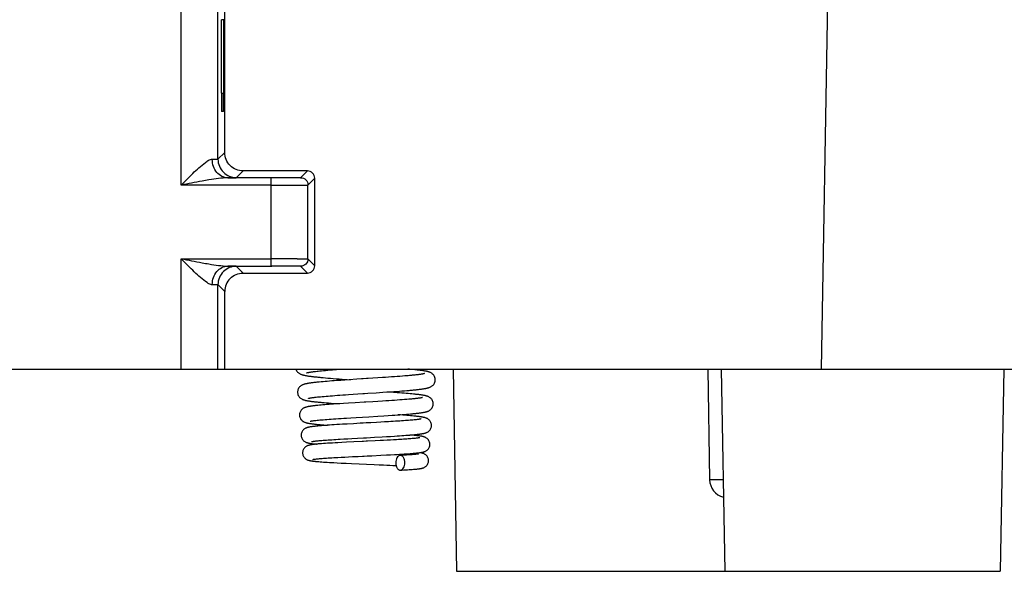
# Model space of a CAD drawing. Header units: millimetres. Extents: x 0 to 594, y 0 to 420.
# Tile 167 of 236: x 332 to 359, y 274 to 289. Entities that reach past the tile are written whole.
import ezdxf

# ---------------------------------------------------------------- set-up
doc = ezdxf.new("R2010")
doc.units = ezdxf.units.MM
doc.header["$LTSCALE"] = 32.67
doc.layers.get('0').update_dxf_attribs({"linetype": 'CONTINUOUS'})

msp = doc.modelspace()

# ---------------------------------------------------------------- linework, layer by layer
at = {"color": 9, "linetype": 'CONTINUOUS'}
for p, q in [((336.51735, 284.23122), (336.51735, 289.23035)), ((353.9492, 279.23035), (354.12375, 289.23035)), ((337.66811, 288.73035), (337.61335, 288.73035)), ((337.61335, 286.73034), (337.66779, 286.73034)), ((337.51734, 284.93469), (337.70249, 285.11983)), ((338.20246, 284.61982), (338.01733, 284.43469)), ((338.96735, 284.37233), (338.96735, 284.43121)), ((339.76734, 284.43469), (339.95243, 284.61978)), ((340.15243, 284.41979), (339.96734, 284.23469)), ((338.96735, 284.23122), (336.51735, 284.23122)), ((338.96735, 282.22948), (338.96735, 284.37233)), ((336.51735, 282.22948), (338.96735, 282.22948)), ((336.51735, 279.23035), (336.51735, 282.22948)), ((338.20222, 281.84112), (338.01733, 282.026)), ((339.76734, 282.026), (339.95227, 281.84109)), ((340.15225, 282.0411), (339.96734, 282.22597)), ((337.51734, 281.52601), (337.7022, 281.34115)), ((351.26926, 276.21807), (351.19417, 276.21801))]:
    msp.add_line(p, q, dxfattribs=at)
at = {"color": 7, "linetype": 'CONTINUOUS'}
for p, q in [((337.51734, 284.93469), (337.51734, 289.23035)), ((337.70249, 285.11983), (337.7028, 289.23035)), ((337.61335, 286.73034), (337.61335, 288.73035)), ((337.66811, 288.7478), (337.66779, 286.7129)), ((337.66553, 286.23035), (337.61553, 286.23035)), ((338.95381, 284.43121), (337.78557, 284.43123)), ((339.95245, 284.61977), (338.20245, 284.61983)), ((340.15225, 282.0411), (340.15243, 284.41979)), ((339.96734, 282.22597), (339.96734, 284.23469)), ((337.78296, 282.02949), (338.98302, 282.02947)), ((338.96735, 282.14515), (338.96736, 282.22948)), ((338.96737, 282.02948), (338.96735, 282.14515)), ((338.2021, 281.84109), (339.95226, 281.84112)), ((337.51734, 279.23035), (337.51734, 281.52601)), ((337.70204, 279.23035), (337.7022, 281.34115)), ((308.58735, 279.23035), (359.23537, 279.23035)), ((340.13677, 279.16229), (340.17598, 279.16695)), ((340.17598, 279.16695), (340.21834, 279.17169)), ((340.21834, 279.17169), (340.2407, 279.1741)), ((340.2407, 279.1741), (340.2878, 279.17899)), ((340.2878, 279.17899), (340.33809, 279.18396)), ((340.33809, 279.18396), (340.39157, 279.18902)), ((340.39157, 279.18902), (340.44826, 279.19417)), ((340.44826, 279.19417), (340.50816, 279.19941)), ((340.50816, 279.19941), (340.57129, 279.20474)), ((340.57129, 279.20474), (340.63768, 279.21016)), ((342.47033, 279.03085), (342.39782, 279.02533)), ((342.53965, 279.03631), (342.47033, 279.03085)), ((342.60562, 279.04171), (342.53965, 279.03631)), ((342.6681, 279.04704), (342.60562, 279.04171)), ((342.72905, 279.22674), (342.68868, 279.23035)), ((343.91699, 279.23035), (344.01299, 273.73035)), ((350.84876, 279.23035), (350.90128, 276.22162)), ((351.21699, 279.23035), (351.31299, 273.73035)), ((358.909, 279.23035), (358.81299, 273.73035)), ((340.27673, 278.8765), (340.22969, 278.87186)), ((340.32647, 278.88118), (340.27673, 278.8765)), ((340.37893, 278.88589), (340.32647, 278.88118)), ((340.43412, 278.89065), (340.37893, 278.88589)), ((340.49203, 278.89544), (340.43412, 278.89065)), ((340.44308, 278.9919), (340.51122, 278.98617)), ((340.55265, 278.90029), (340.49203, 278.89544)), ((340.51122, 278.98617), (340.58284, 278.98037)), ((340.61598, 278.90519), (340.55265, 278.90029)), ((340.58284, 278.98037), (340.65789, 278.97449)), ((340.68196, 278.91015), (340.61598, 278.90519)), ((340.65789, 278.97449), (340.7363, 278.96853)), ((340.75057, 278.91516), (340.68196, 278.91015)), ((340.7363, 278.96853), (340.81792, 278.96251)), ((340.85828, 278.92279), (340.75057, 278.91516)), ((340.81792, 278.96251), (340.90254, 278.95641)), ((340.97154, 278.93057), (340.85828, 278.92279)), ((340.90254, 278.95641), (341.03422, 278.94717)), ((341.09005, 278.9385), (340.97154, 278.93057)), ((341.03422, 278.94717), (341.12594, 278.94087)), ((341.29783, 278.95206), (341.09005, 278.9385)), ((341.86654, 278.98862), (341.73499, 278.98009)), ((341.99606, 278.99716), (341.86654, 278.98862)), ((342.08065, 279.00284), (341.99606, 278.99716)), ((342.16345, 279.00851), (342.08065, 279.00284)), ((342.24412, 279.01415), (342.16345, 279.00851)), ((342.32233, 279.01976), (342.24412, 279.01415)), ((342.39782, 279.02533), (342.32233, 279.01976)), ((340.40648, 278.48761), (340.45909, 278.49217)), ((340.45909, 278.49217), (340.51476, 278.49681)), ((340.51476, 278.49681), (340.57348, 278.50152)), ((340.57348, 278.50152), (340.63528, 278.50633)), ((340.63528, 278.50633), (340.70015, 278.51122)), ((340.70015, 278.51122), (340.76808, 278.5162)), ((340.76808, 278.5162), (340.83905, 278.52128)), ((340.83905, 278.52128), (340.91303, 278.52645)), ((340.91303, 278.52645), (340.98996, 278.53172)), ((340.98996, 278.53172), (341.06979, 278.53709)), ((341.06979, 278.53709), (341.19468, 278.54533)), ((341.19468, 278.54533), (341.32488, 278.55379)), ((341.82439, 278.58585), (342.00427, 278.59764)), ((342.00427, 278.59764), (342.13492, 278.60643)), ((342.19017, 278.59965), (342.11142, 278.60484)), ((342.13492, 278.60643), (342.21921, 278.61225)), ((342.29732, 278.5924), (342.19017, 278.59965)), ((342.21921, 278.61225), (342.30083, 278.61801)), ((342.3989, 278.58529), (342.29732, 278.5924)), ((342.30083, 278.61801), (342.37941, 278.6237)), ((342.37941, 278.6237), (342.45481, 278.62933)), ((342.46342, 278.58061), (342.3989, 278.58529)), ((342.45481, 278.62933), (342.52688, 278.63488)), ((342.52534, 278.57599), (342.46342, 278.58061)), ((342.58463, 278.57141), (342.52534, 278.57599)), ((342.52688, 278.63488), (342.59559, 278.64037)), ((342.64127, 278.56688), (342.58463, 278.57141)), ((342.59559, 278.64037), (342.66086, 278.6458)), ((342.69526, 278.56239), (342.64127, 278.56688)), ((342.66086, 278.6458), (342.72267, 278.65116)), ((342.74658, 278.55794), (342.69526, 278.56239)), ((342.79525, 278.55352), (342.74658, 278.55794)), ((340.18827, 278.46602), (340.22601, 278.47018)), ((340.22601, 278.47018), (340.26668, 278.47442)), ((340.27944, 278.24519), (340.23513, 278.24097)), ((340.26668, 278.47442), (340.3103, 278.47874)), ((340.32648, 278.24944), (340.27944, 278.24519)), ((340.3103, 278.47874), (340.35689, 278.48314)), ((340.37622, 278.25372), (340.32648, 278.24944)), ((340.35689, 278.48314), (340.40648, 278.48761)), ((340.4286, 278.25802), (340.37622, 278.25372)), ((340.40471, 278.31779), (340.46563, 278.31276)), ((340.48354, 278.26235), (340.4286, 278.25802)), ((340.46563, 278.31276), (340.52964, 278.30769)), ((340.54096, 278.2667), (340.48354, 278.26235)), ((340.52964, 278.30769), (340.59662, 278.30258)), ((340.60075, 278.27108), (340.54096, 278.2667)), ((340.59662, 278.30258), (340.66647, 278.29743)), ((340.66278, 278.27547), (340.60075, 278.27108)), ((340.7269, 278.27989), (340.66278, 278.27547)), ((340.66647, 278.29743), (340.73906, 278.29224)), ((340.82669, 278.28654), (340.7269, 278.27989)), ((340.73906, 278.29224), (340.82388, 278.28635)), ((340.93028, 278.29322), (340.82669, 278.28654)), ((341.07324, 278.30215), (340.93028, 278.29322)), ((341.25107, 278.31294), (341.07324, 278.30215)), ((341.86828, 278.34969), (341.73091, 278.34144)), ((342.00084, 278.3578), (341.86828, 278.34969)), ((342.08614, 278.36313), (342.00084, 278.3578)), ((342.16871, 278.3684), (342.08614, 278.36313)), ((342.24839, 278.3736), (342.16871, 278.3684)), ((342.32498, 278.37874), (342.24839, 278.3736)), ((342.39836, 278.38381), (342.32498, 278.37874)), ((342.46839, 278.38882), (342.39836, 278.38381)), ((342.53497, 278.39375), (342.46839, 278.38882)), ((342.59802, 278.39862), (342.53497, 278.39375)), ((342.65746, 278.40341), (342.59802, 278.39862)), ((342.71326, 278.40813), (342.65746, 278.40341)), ((341.87377, 277.94999), (342.03412, 277.9598)), ((342.03412, 277.9598), (342.14991, 277.96708)), ((342.14991, 277.96708), (342.26119, 277.97429)), ((342.26119, 277.97429), (342.33261, 277.97905)), ((342.33261, 277.97905), (342.40168, 277.98379)), ((342.40168, 277.98379), (342.46831, 277.98849)), ((342.489, 277.98105), (342.42497, 277.98542)), ((342.46831, 277.98849), (342.53241, 277.99317)), ((342.54951, 277.97679), (342.489, 277.98105)), ((342.53241, 277.99317), (342.59386, 277.99781)), ((342.60701, 277.97258), (342.54951, 277.97679)), ((342.59386, 277.99781), (342.65255, 278.00243)), ((342.66154, 277.96842), (342.60701, 277.97258)), ((342.65255, 278.00243), (342.70841, 278.00701)), ((342.71315, 277.96431), (342.66154, 277.96842)), ((342.70841, 278.00701), (342.76136, 278.01156)), ((342.76185, 277.96024), (342.71315, 277.96431)), ((342.76136, 278.01156), (342.81136, 278.01608)), ((342.80772, 277.95621), (342.76185, 277.96024)), ((340.18319, 277.83405), (340.21665, 277.83775)), ((340.21665, 277.83775), (340.25327, 277.84155)), ((340.25327, 277.84155), (340.29305, 277.84545)), ((340.33475, 277.68922), (340.28883, 277.68533)), ((340.29305, 277.84545), (340.33605, 277.84944)), ((340.38366, 277.69314), (340.33475, 277.68922)), ((340.33605, 277.84944), (340.38226, 277.85351)), ((340.38226, 277.85351), (340.4317, 277.85767)), ((340.43576, 277.69712), (340.38366, 277.69314)), ((340.4317, 277.85767), (340.48437, 277.86191)), ((340.49119, 277.70116), (340.43576, 277.69712)), ((340.48437, 277.86191), (340.54027, 277.86623)), ((340.55017, 277.70529), (340.49119, 277.70116)), ((340.54027, 277.86623), (340.59937, 277.87063)), ((340.61296, 277.70951), (340.55017, 277.70529)), ((340.59937, 277.87063), (340.66163, 277.87511)), ((340.6797, 277.71383), (340.61296, 277.70951)), ((340.66163, 277.87511), (340.72701, 277.87967)), ((340.75066, 277.71828), (340.6797, 277.71383)), ((340.72701, 277.87967), (340.79542, 277.8843)), ((340.8261, 277.72287), (340.75066, 277.71828)), ((340.79542, 277.8843), (340.86678, 277.88901)), ((340.90594, 277.7276), (340.8261, 277.72287)), ((340.86678, 277.88901), (340.94099, 277.89379)), ((341.03283, 277.73489), (340.90594, 277.7276)), ((340.94099, 277.89379), (341.01792, 277.89865)), ((341.01792, 277.89865), (341.1381, 277.90607)), ((341.20947, 277.74473), (341.03283, 277.73489)), ((341.1381, 277.90607), (341.28234, 277.9148)), ((341.38606, 277.75434), (341.20947, 277.74473)), ((341.28234, 277.9148), (341.62372, 277.93506)), ((341.67877, 277.77012), (341.55621, 277.76351)), ((341.62372, 277.93506), (341.87377, 277.94999)), ((341.83514, 277.77865), (341.67877, 277.77012)), ((341.94706, 277.78485), (341.83514, 277.77865)), ((342.05444, 277.79093), (341.94706, 277.78485)), ((342.15731, 277.7969), (342.05444, 277.79093)), ((342.22329, 277.80083), (342.15731, 277.7969)), ((342.28707, 277.80472), (342.22329, 277.80083)), ((342.34853, 277.80856), (342.28707, 277.80472)), ((342.40758, 277.81235), (342.34853, 277.80856)), ((342.46415, 277.81609), (342.40758, 277.81235)), ((342.51815, 277.81978), (342.46415, 277.81609)), ((342.56956, 277.82342), (342.51815, 277.81978)), ((342.61832, 277.827), (342.56956, 277.82342)), ((342.66441, 277.83052), (342.61832, 277.827)), ((342.70784, 277.83398), (342.66441, 277.83052)), ((342.74863, 277.83739), (342.70784, 277.83398)), ((342.78683, 277.84074), (342.74863, 277.83739)), ((342.82246, 277.84403), (342.78683, 277.84074)), ((342.85556, 277.84726), (342.82246, 277.84403)), ((342.88614, 277.85043), (342.85556, 277.84726)), ((342.91423, 277.85354), (342.88614, 277.85043)), ((342.93984, 277.85657), (342.91423, 277.85354)), ((340.28883, 277.68533), (340.24589, 277.68147)), ((342.51988, 277.41955), (342.57876, 277.42366)), ((342.57876, 277.42366), (342.63465, 277.42772)), ((342.63465, 277.42772), (342.68756, 277.43173)), ((342.68756, 277.43173), (342.73754, 277.4357)), ((342.73754, 277.4357), (342.78461, 277.43964)), ((342.77449, 277.43373), (342.74355, 277.4362)), ((342.81742, 277.43013), (342.77449, 277.43373)), ((342.78461, 277.43964), (342.82882, 277.44354)), ((342.85704, 277.42659), (342.81742, 277.43013)), ((342.82882, 277.44354), (342.87024, 277.44742)), ((340.16056, 277.271), (340.18496, 277.27386)), ((340.18496, 277.27386), (340.21182, 277.2768)), ((340.21182, 277.2768), (340.24112, 277.27981)), ((340.24112, 277.27981), (340.27288, 277.28288)), ((340.27288, 277.28288), (340.30708, 277.286)), ((340.33819, 277.19938), (340.29113, 277.19569)), ((340.30708, 277.286), (340.34373, 277.28918)), ((340.38915, 277.20313), (340.33819, 277.19938)), ((340.34373, 277.28918), (340.38284, 277.29242)), ((340.38284, 277.29242), (340.4244, 277.2957)), ((340.44413, 277.20695), (340.38915, 277.20313)), ((340.4244, 277.2957), (340.46845, 277.29904)), ((340.50321, 277.21084), (340.44413, 277.20695)), ((340.46845, 277.29904), (340.515, 277.30244)), ((340.56639, 277.21481), (340.50321, 277.21084)), ((340.515, 277.30244), (340.56408, 277.30589)), ((340.56408, 277.30589), (340.61571, 277.30939)), ((340.63357, 277.21885), (340.56639, 277.21481)), ((340.61571, 277.30939), (340.66992, 277.31296)), ((340.70428, 277.22293), (340.63357, 277.21885)), ((340.66992, 277.31296), (340.72671, 277.31659)), ((340.77813, 277.22704), (340.70428, 277.22293)), ((340.72671, 277.31659), (340.78611, 277.32029)), ((340.89349, 277.23323), (340.77813, 277.22704)), ((340.78611, 277.32029), (340.84809, 277.32405)), ((340.84809, 277.32405), (340.94595, 277.32983)), ((341.01253, 277.23938), (340.89349, 277.23323)), ((340.94595, 277.32983), (341.04966, 277.33578)), ((341.21288, 277.24936), (341.01253, 277.23938)), ((341.04966, 277.33578), (341.15921, 277.34192)), ((341.15921, 277.34192), (341.31417, 277.35043)), ((341.77578, 277.37538), (341.98471, 277.38692)), ((341.93182, 277.28424), (341.79853, 277.27766)), ((342.02813, 277.2891), (341.93182, 277.28424)), ((341.98471, 277.38692), (342.10435, 277.39373)), ((342.12098, 277.29389), (342.02813, 277.2891)), ((342.10435, 277.39373), (342.21804, 277.40039)), ((342.21015, 277.29863), (342.12098, 277.29389)), ((342.29541, 277.3033), (342.21015, 277.29863)), ((342.21804, 277.40039), (342.3253, 277.40691)), ((342.37659, 277.30791), (342.29541, 277.3033)), ((342.3253, 277.40691), (342.39314, 277.41118)), ((342.42836, 277.31095), (342.37659, 277.30791)), ((342.39314, 277.41118), (342.45801, 277.4154)), ((342.4782, 277.31397), (342.42836, 277.31095)), ((342.45801, 277.4154), (342.51988, 277.41955)), ((342.52607, 277.31697), (342.4782, 277.31397)), ((342.57195, 277.31994), (342.52607, 277.31697)), ((342.61579, 277.32289), (342.57195, 277.31994)), ((342.65758, 277.32581), (342.61579, 277.32289)), ((342.69729, 277.32871), (342.65758, 277.32581)), ((342.73488, 277.33159), (342.69729, 277.32871)), ((342.77034, 277.33443), (342.73488, 277.33159)), ((342.8036, 277.33725), (342.77034, 277.33443)), ((342.83463, 277.34003), (342.8036, 277.33725)), ((342.86336, 277.34277), (342.83463, 277.34003)), ((342.88977, 277.34546), (342.86336, 277.34277)), ((342.9138, 277.34809), (342.88977, 277.34546)), ((341.70348, 276.87303), (341.94802, 276.88502)), ((341.94802, 276.88502), (342.10506, 276.89299)), ((342.10506, 276.89299), (342.21812, 276.89895)), ((342.21812, 276.89895), (342.32622, 276.90487)), ((342.32622, 276.90487), (342.39517, 276.9088)), ((342.39517, 276.9088), (342.4614, 276.9127)), ((342.4614, 276.9127), (342.52474, 276.91658)), ((342.56891, 276.88547), (342.52363, 276.88287)), ((342.52474, 276.91658), (342.58505, 276.92043)), ((342.61185, 276.88804), (342.56891, 276.88547)), ((342.58505, 276.92043), (342.64221, 276.92426)), ((342.65244, 276.89057), (342.61185, 276.88804)), ((342.64221, 276.92426), (342.69613, 276.92805)), ((342.69068, 276.89306), (342.65244, 276.89057)), ((342.72658, 276.89552), (342.69068, 276.89306)), ((342.69613, 276.92805), (342.74675, 276.93181)), ((342.76012, 276.89794), (342.72658, 276.89552)), ((342.74675, 276.93181), (342.79404, 276.93555)), ((342.79133, 276.90031), (342.76012, 276.89794)), ((342.8202, 276.90265), (342.79133, 276.90031)), ((342.84675, 276.90493), (342.8202, 276.90265)), ((342.87099, 276.90716), (342.84675, 276.90493)), ((342.89291, 276.90933), (342.87099, 276.90716)), ((342.91254, 276.91143), (342.89291, 276.90933)), ((340.17688, 276.78365), (340.19925, 276.78612)), ((340.19925, 276.78612), (340.2242, 276.78868)), ((340.2242, 276.78868), (340.25176, 276.79131)), ((340.22635, 276.71476), (340.26342, 276.71159)), ((340.25176, 276.79131), (340.28196, 276.79402)), ((340.26342, 276.71159), (340.30344, 276.7084)), ((340.28196, 276.79402), (340.31478, 276.79678)), ((340.30344, 276.7084), (340.34645, 276.70517)), ((340.31478, 276.79678), (340.35022, 276.79961)), ((340.34645, 276.70517), (340.39251, 276.7019)), ((340.35022, 276.79961), (340.38827, 276.80249)), ((340.38827, 276.80249), (340.4289, 276.80542)), ((340.39251, 276.7019), (340.44165, 276.6986)), ((340.4289, 276.80542), (340.47208, 276.8084)), ((340.44165, 276.6986), (340.49388, 276.69526)), ((340.47208, 276.8084), (340.51775, 276.81142)), ((340.49388, 276.69526), (340.54925, 276.69188)), ((340.51775, 276.81142), (340.56587, 276.81448)), ((340.54925, 276.69188), (340.6076, 276.68846)), ((340.56587, 276.81448), (340.61641, 276.81758)), ((340.6076, 276.68846), (340.6688, 276.68501)), ((340.61641, 276.81758), (340.66939, 276.82072)), ((340.6688, 276.68501), (340.76548, 276.6798)), ((340.66939, 276.82072), (340.72484, 276.82391)), ((340.72484, 276.82391), (340.78277, 276.82715)), ((340.76548, 276.6798), (340.86727, 276.67455)), ((340.78277, 276.82715), (340.87436, 276.83212)), ((340.86727, 276.67455), (341.0093, 276.66755)), ((340.87436, 276.83212), (340.97161, 276.83722)), ((340.97161, 276.83722), (341.07451, 276.84246)), ((341.0093, 276.66755), (341.15621, 276.66059)), ((341.07451, 276.84246), (341.18299, 276.84786)), ((341.15621, 276.66059), (341.77139, 276.63268)), ((341.18299, 276.84786), (341.33607, 276.85534)), ((341.77139, 276.63268), (341.90251, 276.62668)), ((341.90251, 276.62668), (342.02678, 276.62088)), ((342.02678, 276.62088), (342.1153, 276.61666)), ((342.1153, 276.61666), (342.19972, 276.61252)), ((342.52363, 276.88287), (342.47601, 276.88024)), ((342.19972, 276.61252), (342.27999, 276.60848)), ((342.48401, 276.48045), (342.51964, 276.4824)), ((342.51964, 276.4824), (342.57652, 276.48561)), ((342.57652, 276.48561), (342.62956, 276.48875)), ((342.62956, 276.48875), (342.67893, 276.49183)), ((342.67893, 276.49183), (342.72477, 276.49484)), ((342.72477, 276.49484), (342.76722, 276.49779)), ((342.76722, 276.49779), (342.80645, 276.50069)), ((342.80645, 276.50069), (342.84262, 276.50354)), ((342.84262, 276.50354), (342.87588, 276.50636)), ((342.87588, 276.50636), (342.9064, 276.50915)), ((342.9064, 276.50915), (342.93437, 276.51192)), ((344.01299, 273.73035), (358.81299, 273.73035))]:
    msp.add_line(p, q, dxfattribs=at)
for points in [[(339.63708, 279.23035), (339.63795, 279.22717), (339.64703, 279.20443), (339.65804, 279.18385), (339.67046, 279.16559), (339.68397, 279.1495), (339.69798, 279.13575), (339.71198, 279.1242), (339.72581, 279.11445)], [(339.72581, 279.11445), (339.73932, 279.1062), (339.75229, 279.09926), (339.76472, 279.09337), (339.77692, 279.0882), (339.78888, 279.08365), (339.80059, 279.0796), (339.81244, 279.07586), (339.82452, 279.07236), (339.83679, 279.06907), (339.84942, 279.06593), (339.86245, 279.06291), (339.87587, 279.06), (339.88981, 279.05715), (339.90429, 279.05436), (339.9193, 279.05162), (339.93495, 279.04891), (339.95126, 279.04622), (339.96823, 279.04355), (339.98591, 279.04089), (340.00434, 279.03824), (340.0235, 279.03559), (340.04344, 279.03293), (340.06417, 279.03028), (340.08569, 279.02761), (340.10803, 279.02494), (340.13121, 279.02226), (340.15522, 279.01957), (340.18008, 279.01687), (340.2058, 279.01416), (340.23238, 279.01143), (340.25984, 279.00869), (340.28818, 279.00593), (340.31739, 279.00316), (340.34749, 279.00037), (340.37847, 278.99756), (340.44308, 278.9919)], [(339.9264, 279.12735), (339.92578, 279.1271), (339.92474, 279.1267), (339.92526, 279.12688), (339.92692, 279.12741), (339.92969, 279.12823), (339.93366, 279.12933), (339.93861, 279.1306), (339.94452, 279.13203), (339.95143, 279.1336), (339.95923, 279.13527)], [(339.95923, 279.13527), (339.96791, 279.13703), (339.9775, 279.13888), (339.98792, 279.14079), (339.99918, 279.14276), (340.01129, 279.14479), (340.02421, 279.14686), (340.03792, 279.14896), (340.05244, 279.15111), (340.06774, 279.15329), (340.08382, 279.1555), (340.10069, 279.15774), (340.11834, 279.16), (340.13677, 279.16229)], [(340.63768, 279.21016), (340.70738, 279.21569), (340.74346, 279.2185)], [(343.13721, 279.10636), (343.13669, 279.1062), (343.1342, 279.10547), (343.13026, 279.1044), (343.12517, 279.10312), (343.11897, 279.10167), (343.11158, 279.10005), (343.10315, 279.09832), (343.09371, 279.09649), (343.08321, 279.09457), (343.07174, 279.09258), (343.05928, 279.09053), (343.04581, 279.08841), (343.03138, 279.08625), (343.01597, 279.08404), (342.99958, 279.08179), (342.98222, 279.0795), (342.96389, 279.07718), (342.94457, 279.07482), (342.92429, 279.07243), (342.90302, 279.07), (342.88077, 279.06755), (342.85756, 279.06507), (342.83336, 279.06257), (342.80818, 279.06003), (342.78205, 279.05748), (342.75497, 279.0549), (342.72694, 279.0523), (342.69798, 279.04968), (342.6681, 279.04704)], [(343.01367, 279.19678), (342.99383, 279.19925), (342.97329, 279.20172), (342.95206, 279.20419), (342.93014, 279.20667), (342.90751, 279.20915), (342.88417, 279.21164), (342.86012, 279.21413), (342.83535, 279.21663), (342.80986, 279.21914), (342.78365, 279.22166), (342.72905, 279.22674)], [(343.33343, 279.11701), (343.31978, 279.12521), (343.30686, 279.13199), (343.29464, 279.13767), (343.28276, 279.1426), (343.27126, 279.14691), (343.26013, 279.1507), (343.24895, 279.15418), (343.23765, 279.15743), (343.22626, 279.16046), (343.21453, 279.16336), (343.2024, 279.16616), (343.18989, 279.16888), (343.17687, 279.17154), (343.1633, 279.17416), (343.14918, 279.17674), (343.13446, 279.17929), (343.11911, 279.18183), (343.10313, 279.18435), (343.08653, 279.18685), (343.06929, 279.18934), (343.0514, 279.19183), (343.03286, 279.19431), (343.01367, 279.19678)], [(343.43297, 278.9387), (343.43248, 278.95264), (343.42919, 278.97743), (343.4229, 279.00176), (343.41387, 279.02501), (343.40276, 279.04611), (343.39011, 279.06489), (343.37623, 279.08145), (343.36184, 279.0955), (343.34752, 279.10721), (343.33343, 279.11701)], [(340.22969, 278.87186), (340.20718, 278.86955), (340.18532, 278.86724), (340.16414, 278.86494), (340.14361, 278.86264), (340.12372, 278.86034), (340.10448, 278.85804), (340.08588, 278.85574), (340.06788, 278.85344), (340.05049, 278.85113), (340.0337, 278.84881), (340.01753, 278.84648), (340.00196, 278.84414), (339.987, 278.84179), (339.97262, 278.83942), (339.95882, 278.83703), (339.94559, 278.83462), (339.93285, 278.83217), (339.92062, 278.82967), (339.90884, 278.82711), (339.89739, 278.82446), (339.88628, 278.82171), (339.87545, 278.81882), (339.86464, 278.8157), (339.85389, 278.81233), (339.84313, 278.80865), (339.83193, 278.80442), (339.82027, 278.79953), (339.80822, 278.79386), (339.79542, 278.78704), (339.78187, 278.77877), (339.76786, 278.76884), (339.75368, 278.75701), (339.73951, 278.74285), (339.72589, 278.72622), (339.71356, 278.70748), (339.70284, 278.6866), (339.69418, 278.66371), (339.68818, 278.63982), (339.68507, 278.61547), (339.68464, 278.60241)], [(341.55858, 278.96877), (341.47079, 278.96316), (341.42715, 278.96037), (341.29783, 278.95206)], [(341.73499, 278.98009), (341.60265, 278.97159), (341.55858, 278.96877)], [(342.72267, 278.65116), (342.75227, 278.65381), (342.781, 278.65646), (342.80887, 278.65908), (342.83587, 278.6617), (342.86201, 278.6643), (342.8873, 278.66688), (342.91174, 278.66946), (342.93534, 278.67202), (342.95812, 278.67458), (342.98007, 278.67712), (343.00121, 278.67966), (343.02157, 278.68219), (343.04114, 278.68472), (343.05994, 278.68725), (343.07802, 278.68978), (343.09536, 278.69232), (343.11199, 278.69486), (343.12798, 278.69742), (343.1433, 278.7), (343.158, 278.70261), (343.17217, 278.70527), (343.18581, 278.70798), (343.19894, 278.71076), (343.21169, 278.71364), (343.22408, 278.71664), (343.23612, 278.71979), (343.248, 278.72316), (343.25967, 278.72676), (343.27122, 278.73068), (343.28304, 278.73509), (343.29513, 278.74012), (343.30749, 278.74588), (343.32042, 278.7527), (343.33396, 278.76087), (343.34784, 278.77057), (343.36191, 278.78207), (343.37596, 278.79578), (343.38952, 278.81184), (343.40197, 278.83006), (343.41299, 278.85058), (343.42208, 278.87322), (343.42859, 278.8971), (343.43223, 278.92167), (343.43297, 278.93877)], [(339.68464, 278.60247), (339.68535, 278.58571), (339.68891, 278.56137), (339.69529, 278.53774), (339.70419, 278.51534), (339.71501, 278.49498), (339.7273, 278.4768), (339.74073, 278.46073), (339.75469, 278.44699), (339.76871, 278.43544), (339.78258, 278.42571), (339.79608, 278.41754), (339.80893, 278.41075), (339.82116, 278.40506), (339.83308, 278.40012), (339.84468, 278.3958), (339.85597, 278.39201), (339.86733, 278.38853), (339.87885, 278.38529), (339.89051, 278.38228), (339.90248, 278.37941), (339.91479, 278.37667), (339.92745, 278.37403), (339.94061, 278.37145), (339.95429, 278.36893), (339.96849, 278.36645), (339.98331, 278.364), (339.99877, 278.36157), (340.01487, 278.35916), (340.03166, 278.35675), (340.04917, 278.35435), (340.0674, 278.35196), (340.08638, 278.34956), (340.10611, 278.34716), (340.12661, 278.34476), (340.1479, 278.34235), (340.16997, 278.33993), (340.19284, 278.33751), (340.21651, 278.33508), (340.24098, 278.33264), (340.26626, 278.33019), (340.29235, 278.32773), (340.31924, 278.32526), (340.34693, 278.32278), (340.40471, 278.31779)], [(341.32488, 278.55379), (341.45901, 278.5624), (341.50434, 278.5653)], [(341.50434, 278.5653), (341.5956, 278.57114), (341.82439, 278.58585)], [(343.37838, 278.28362), (343.37794, 278.29677), (343.37482, 278.32111), (343.3688, 278.34499), (343.36011, 278.36783), (343.34935, 278.38872), (343.33694, 278.40749), (343.3232, 278.42415), (343.30889, 278.43832), (343.29457, 278.45014), (343.28043, 278.46002), (343.26679, 278.46821), (343.25401, 278.47489), (343.24203, 278.4804), (343.23049, 278.48513), (343.21944, 278.4892), (343.20887, 278.49273), (343.19834, 278.49595), (343.18776, 278.49891), (343.17719, 278.50165), (343.16634, 278.50427), (343.15516, 278.50678), (343.14368, 278.5092), (343.13174, 278.51156), (343.1193, 278.51389), (343.10638, 278.51617), (343.09291, 278.51843), (343.07886, 278.52067), (343.06423, 278.5229), (343.04901, 278.52511), (343.03318, 278.52732), (343.01674, 278.52951), (342.99971, 278.5317), (342.98208, 278.53388), (342.96386, 278.53606), (342.94502, 278.53823), (342.92555, 278.54041), (342.90545, 278.54258), (342.88471, 278.54476), (342.86332, 278.54694), (342.84129, 278.54913), (342.79525, 278.55352)], [(340.23513, 278.24097), (340.214, 278.23887), (340.19358, 278.23678), (340.17383, 278.23469), (340.15474, 278.2326), (340.13631, 278.23052), (340.11852, 278.22843), (340.10138, 278.22635), (340.08487, 278.22426), (340.069, 278.22217), (340.05376, 278.22007), (340.03915, 278.21797), (340.02515, 278.21585), (340.01173, 278.21373), (339.99888, 278.21158), (339.98658, 278.20941), (339.97474, 278.2072), (339.96337, 278.20495), (339.95242, 278.20263), (339.94171, 278.20021), (339.9313, 278.19768), (339.92109, 278.195), (339.91076, 278.19205), (339.90036, 278.18881), (339.88982, 278.1852), (339.87864, 278.18094), (339.86676, 278.17587), (339.85431, 278.16984), (339.84109, 278.16252), (339.82707, 278.1535), (339.81264, 278.1426), (339.79837, 278.12974), (339.78444, 278.11453), (339.77139, 278.09693), (339.76004, 278.0777), (339.75064, 278.05704), (339.7434, 278.03508), (339.73865, 278.01266), (339.73647, 277.99029), (339.73631, 277.98234)], [(339.97797, 278.43329), (339.97845, 278.43344), (339.98064, 278.43407), (339.98402, 278.43497), (339.98834, 278.43605), (339.99357, 278.43727), (339.99978, 278.43863), (340.00684, 278.44009), (340.01472, 278.44163), (340.02348, 278.44326), (340.03302, 278.44494), (340.04335, 278.44668), (340.05449, 278.44847), (340.06639, 278.4503), (340.07904, 278.45217), (340.09246, 278.45407), (340.10661, 278.456), (340.12149, 278.45796), (340.1371, 278.45994), (340.15343, 278.46195), (340.17048, 278.46397), (340.18827, 278.46602)], [(341.73091, 278.34144), (341.54189, 278.33022), (341.49385, 278.32738), (341.25107, 278.31294)], [(343.08845, 278.45504), (343.08773, 278.45482), (343.08545, 278.45419), (343.08168, 278.45323), (343.07676, 278.45206), (343.07072, 278.45074), (343.0635, 278.44926), (343.05525, 278.44767), (343.04599, 278.446), (343.03568, 278.44424), (343.02439, 278.44242), (343.01214, 278.44054), (342.99888, 278.43861), (342.98467, 278.43663), (342.9695, 278.43461), (342.95336, 278.43256), (342.93626, 278.43047), (342.91822, 278.42835), (342.89922, 278.4262), (342.87927, 278.42402), (342.85837, 278.42182), (342.83652, 278.41959), (342.81373, 278.41734), (342.79001, 278.41507), (342.76536, 278.41278), (342.73977, 278.41047), (342.71326, 278.40813)], [(342.81136, 278.01608), (342.83526, 278.01832), (342.8584, 278.02056), (342.88081, 278.02279), (342.90248, 278.02502), (342.92341, 278.02724), (342.94362, 278.02945), (342.96309, 278.03166), (342.98185, 278.03386), (342.99992, 278.03607), (343.01728, 278.03827), (343.03396, 278.04047), (343.04999, 278.04269), (343.06538, 278.0449), (343.08013, 278.04713), (343.09431, 278.04938), (343.10792, 278.05166), (343.12098, 278.05396), (343.13359, 278.05631), (343.14575, 278.05873), (343.15748, 278.06121), (343.16895, 278.06381), (343.18015, 278.06654), (343.1911, 278.06944), (343.20202, 278.07257), (343.21287, 278.07598), (343.22373, 278.07973), (343.23499, 278.08404), (343.24668, 278.08904), (343.25873, 278.09485), (343.27141, 278.10179), (343.28472, 278.11016), (343.29836, 278.12014), (343.31205, 278.1319), (343.32556, 278.14578), (343.33846, 278.1619), (343.35015, 278.17996), (343.36033, 278.19995), (343.36862, 278.22176), (343.37453, 278.2447), (343.37779, 278.26834), (343.37838, 278.28367)], [(339.73631, 277.98237), (339.73673, 277.96956), (339.73956, 277.94662), (339.74502, 277.92394), (339.75296, 277.902), (339.76299, 277.88155), (339.77487, 277.86271), (339.78833, 277.84564), (339.80258, 277.83096), (339.81711, 277.81857), (339.83172, 277.80811), (339.84592, 277.79945), (339.85934, 277.79241), (339.87204, 277.78659), (339.88431, 277.78164), (339.89605, 277.77744), (339.90733, 277.77381), (339.91865, 277.77052), (339.93011, 277.76748), (339.94167, 277.76467), (339.95361, 277.762), (339.96599, 277.75943), (339.97881, 277.75695), (339.99222, 277.75453), (340.00629, 277.75214), (340.02101, 277.74979), (340.03648, 277.74745), (340.05274, 277.74513), (340.06978, 277.74281), (340.08767, 277.74049), (340.10642, 277.73818), (340.12603, 277.73586), (340.14654, 277.73353), (340.16794, 277.7312), (340.19026, 277.72887), (340.21347, 277.72652), (340.23759, 277.72417), (340.26261, 277.72182), (340.28855, 277.71945), (340.31539, 277.71708), (340.34314, 277.71469), (340.37189, 277.71229), (340.40162, 277.70988), (340.43235, 277.70745), (340.46415, 277.70499), (340.50351, 277.70203)], [(343.32963, 277.69855), (343.32943, 277.70747), (343.32707, 277.73023), (343.32207, 277.75295), (343.3145, 277.77515), (343.30472, 277.796), (343.29291, 277.81541), (343.27931, 277.83311), (343.26482, 277.84834), (343.24994, 277.86118), (343.23491, 277.87201), (343.22038, 277.88085), (343.20686, 277.8879), (343.19423, 277.89364), (343.18218, 277.89844), (343.17082, 277.90247), (343.1601, 277.90588), (343.14943, 277.90895), (343.13869, 277.91178), (343.12795, 277.91437), (343.1169, 277.91683), (343.10545, 277.9192), (343.09365, 277.92148), (343.08136, 277.9237), (343.06854, 277.92588), (343.05522, 277.92801), (343.04137, 277.93011), (343.02701, 277.93218), (343.01213, 277.93422), (342.99667, 277.93625), (342.98063, 277.93826), (342.96401, 277.94025), (342.94676, 277.94225), (342.92887, 277.94424), (342.91035, 277.94623), (342.89117, 277.94822), (342.87132, 277.95021), (342.85081, 277.9522), (342.80772, 277.95621)], [(340.02388, 277.80948), (340.02338, 277.80931), (340.02371, 277.80941), (340.0253, 277.80986), (340.02784, 277.81052), (340.03134, 277.81137), (340.03585, 277.81239), (340.04121, 277.81352), (340.0474, 277.81476), (340.05446, 277.81609), (340.06231, 277.81749), (340.07092, 277.81895), (340.08033, 277.82047), (340.09049, 277.82203), (340.10143, 277.82364), (340.11314, 277.82529), (340.12561, 277.82698), (340.13884, 277.8287), (340.15286, 277.83045), (340.16764, 277.83224), (340.18319, 277.83405)], [(341.55621, 277.76351), (341.47208, 277.75898), (341.38606, 277.75434)], [(342.87024, 277.44742), (342.88991, 277.44935), (342.90892, 277.45128), (342.92726, 277.45321), (342.94495, 277.45514), (342.962, 277.45707), (342.97842, 277.459), (342.99422, 277.46094), (343.00944, 277.46289), (343.02409, 277.46486), (343.03816, 277.46684), (343.0517, 277.46884), (343.06469, 277.47087), (343.07716, 277.47293), (343.08916, 277.47503), (343.10068, 277.47717), (343.11176, 277.47938), (343.12255, 277.48169), (343.13301, 277.48409), (343.14323, 277.48664), (343.15353, 277.48944), (343.1639, 277.49252), (343.17439, 277.49597), (343.18544, 277.5), (343.19709, 277.50479), (343.20925, 277.51046), (343.22216, 277.51734), (343.23582, 277.52577), (343.24991, 277.53595), (343.26403, 277.54806), (343.27799, 277.56251), (343.29125, 277.57935), (343.303, 277.59799), (343.31296, 277.61826), (343.32088, 277.64008), (343.32634, 277.66267), (343.3292, 277.68558), (343.32963, 277.69858)], [(343.0456, 277.87365), (343.04578, 277.87371), (343.04551, 277.87363), (343.04404, 277.87324), (343.04166, 277.87264), (343.0384, 277.87189), (343.03419, 277.87097), (343.0292, 277.86995), (343.02342, 277.86885), (343.01684, 277.86765), (343.00955, 277.8664), (343.00156, 277.8651), (342.99286, 277.86375), (342.98352, 277.86237), (342.97355, 277.86096), (342.96294, 277.85952), (342.9517, 277.85806), (342.93984, 277.85657)], [(340.24589, 277.68147), (340.22552, 277.67956), (340.20589, 277.67765), (340.18699, 277.67574), (340.16881, 277.67384), (340.15134, 277.67194), (340.13457, 277.67005), (340.1185, 277.66816), (340.10309, 277.66627), (340.08833, 277.66437), (340.07421, 277.66246), (340.06068, 277.66054), (340.04773, 277.65861), (340.03535, 277.65665), (340.0234, 277.65465), (340.01189, 277.65259), (340.00079, 277.65047), (339.98995, 277.64824), (339.97936, 277.6459), (339.969, 277.64341), (339.95862, 277.64068), (339.94827, 277.63769), (339.93784, 277.63435), (339.92682, 277.63042), (339.91517, 277.62573), (339.90295, 277.62013), (339.8899, 277.61326), (339.87591, 277.6047), (339.86145, 277.59427), (339.84714, 277.58196), (339.83326, 277.56753), (339.82019, 277.55084), (339.80858, 277.53236), (339.79874, 277.51228), (339.79089, 277.49066), (339.7854, 277.46794), (339.78253, 277.44447), (339.78215, 277.43225)], [(339.78215, 277.43229), (339.78257, 277.41947), (339.78542, 277.39654), (339.79091, 277.37383), (339.79893, 277.35181), (339.80911, 277.33125), (339.82125, 277.31221), (339.83509, 277.29496), (339.84975, 277.28019), (339.86475, 277.26777), (339.87983, 277.25735), (339.89432, 277.2489), (339.90771, 277.24221), (339.92015, 277.23681), (339.93201, 277.2323), (339.94321, 277.22852), (339.95381, 277.22532), (339.96441, 277.22243), (339.97514, 277.21977), (339.98594, 277.21731), (339.99711, 277.21498), (340.00872, 277.21273), (340.02076, 277.21056), (340.0334, 277.20844), (340.04666, 277.20635), (340.06056, 277.20429), (340.07521, 277.20224), (340.09063, 277.2002), (340.10685, 277.19817), (340.12387, 277.19613), (340.14173, 277.1941), (340.16043, 277.19206), (340.17997, 277.19003), (340.20173, 277.18786)], [(343.28671, 277.18347), (343.28641, 277.19433), (343.28375, 277.21743), (343.27848, 277.24007), (343.27078, 277.26182), (343.26104, 277.28207), (343.24947, 277.30075), (343.23637, 277.31764), (343.2225, 277.33219), (343.2083, 277.34447), (343.19403, 277.35482), (343.18026, 277.3633), (343.1674, 277.37011), (343.15539, 277.37563), (343.14406, 277.3802), (343.13356, 277.38396), (343.12381, 277.38709), (343.11428, 277.38986), (343.10488, 277.39235), (343.09567, 277.39458), (343.0863, 277.39668), (343.0767, 277.39868), (343.0669, 277.40057), (343.05673, 277.40241), (343.04613, 277.40422), (343.03512, 277.40598), (343.0236, 277.40772), (343.01155, 277.40945), (342.99896, 277.41116), (342.98579, 277.41287), (342.97204, 277.41457), (342.95768, 277.41627), (342.94267, 277.41797), (342.92698, 277.41968), (342.9106, 277.42139), (342.8935, 277.42311), (342.85704, 277.42659)], [(340.29113, 277.19569), (340.26903, 277.19387), (340.24786, 277.19206), (340.22761, 277.19027), (340.20825, 277.18848), (340.18976, 277.18671), (340.17211, 277.18494), (340.15529, 277.18317), (340.13927, 277.18141), (340.12402, 277.17965), (340.10953, 277.17789), (340.09576, 277.17612), (340.08271, 277.17434), (340.07034, 277.17255), (340.05856, 277.17073), (340.04736, 277.16888), (340.0367, 277.16699), (340.02637, 277.16501), (340.01641, 277.16294), (340.0067, 277.16074), (339.9969, 277.1583), (339.98705, 277.15559), (339.97704, 277.15253), (339.96627, 277.14883), (339.9546, 277.14426), (339.94222, 277.1387), (339.92904, 277.13185), (339.91495, 277.12327), (339.90043, 277.11279), (339.88628, 277.10058), (339.87285, 277.08657), (339.86031, 277.07061), (339.84911, 277.05296), (339.83959, 277.03396), (339.83185, 277.01352), (339.82609, 276.99134), (339.82275, 276.96746), (339.82215, 276.95218)], [(340.06385, 277.25573), (340.06345, 277.2556), (340.06308, 277.25549), (340.06398, 277.25573), (340.06583, 277.2562), (340.06861, 277.25684), (340.07236, 277.25766), (340.0769, 277.25858), (340.08217, 277.25959), (340.08823, 277.26068), (340.09498, 277.26183), (340.10239, 277.26303), (340.11049, 277.26427), (340.11924, 277.26556), (340.12862, 277.26688), (340.13865, 277.26822), (340.14929, 277.2696), (340.16056, 277.271)], [(341.48094, 277.26232), (341.44393, 277.26055), (341.21288, 277.24936)], [(341.31417, 277.35043), (341.47826, 277.35931), (341.52031, 277.36157), (341.56262, 277.36385), (341.77578, 277.37538)], [(341.79853, 277.27766), (341.58962, 277.26755), (341.55374, 277.26582), (341.48094, 277.26232)], [(342.79404, 276.93555), (342.81644, 276.9374), (342.83801, 276.93925), (342.85874, 276.9411), (342.87865, 276.94293), (342.89774, 276.94476), (342.91602, 276.94659), (342.93349, 276.94841), (342.95018, 276.95022), (342.96611, 276.95204), (342.98128, 276.95385), (342.99573, 276.95567), (343.00951, 276.9575), (343.02263, 276.95935), (343.03511, 276.96121), (343.04708, 276.96311), (343.05852, 276.96505), (343.06948, 276.96704), (343.08015, 276.96914), (343.09051, 276.97134), (343.10063, 276.97368), (343.11087, 276.97628), (343.12118, 276.97917), (343.13164, 276.98244), (343.14281, 276.98636), (343.15486, 276.99117), (343.16756, 276.99699), (343.18083, 277.00403), (343.19478, 277.01268), (343.20901, 277.02309), (343.22269, 277.03499), (343.23546, 277.04829), (343.24734, 277.06322), (343.25816, 277.07984), (343.26759, 277.09789), (343.27548, 277.1175), (343.2817, 277.13928), (343.28567, 277.16336), (343.28671, 277.1835)], [(343.00838, 277.36208), (343.00885, 277.36223), (343.00938, 277.36238), (343.00858, 277.36217), (343.00683, 277.36176), (343.00418, 277.36117), (343.00054, 277.36042), (342.99613, 277.35957), (342.99098, 277.35864), (342.98505, 277.35763), (342.97843, 277.35657), (342.97114, 277.35546), (342.96316, 277.3543), (342.95455, 277.35311), (342.9453, 277.35189), (342.93541, 277.35065), (342.92491, 277.34938), (342.9138, 277.34809)], [(339.82215, 276.95221), (339.82279, 276.93646), (339.82607, 276.91313), (339.83185, 276.89088), (339.83981, 276.86992), (339.84964, 276.85051), (339.86113, 276.83265), (339.87398, 276.81655), (339.88765, 276.80255), (339.90185, 276.79052), (339.91629, 276.78028), (339.9303, 276.77189), (339.94346, 276.76514), (339.95585, 276.75967), (339.96758, 276.75516), (339.9785, 276.75147), (339.98873, 276.7484), (339.99874, 276.74571), (340.00859, 276.74332), (340.01824, 276.74118), (340.02804, 276.73919), (340.03803, 276.73731), (340.04819, 276.73554), (340.05872, 276.73382), (340.06967, 276.73215), (340.08102, 276.73052), (340.09288, 276.72891), (340.10528, 276.72732), (340.1182, 276.72574), (340.13173, 276.72417), (340.14587, 276.7226), (340.16062, 276.72104), (340.17604, 276.71947), (340.19212, 276.71791), (340.22635, 276.71476)], [(342.97925, 276.921), (342.9786, 276.92085), (342.97705, 276.92052), (342.97454, 276.92002), (342.97129, 276.91941), (342.96734, 276.91872), (342.96265, 276.91796), (342.95733, 276.91714), (342.95139, 276.91627), (342.9448, 276.91536), (342.93762, 276.91442), (342.92985, 276.91345), (342.92148, 276.91245), (342.91254, 276.91143)], [(343.24962, 276.7384), (343.24909, 276.75275), (343.24589, 276.77647), (343.24019, 276.79884), (343.23237, 276.81968), (343.22274, 276.83893), (343.21153, 276.85658), (343.19906, 276.87245), (343.18576, 276.88631), (343.17186, 276.89832), (343.15768, 276.90858), (343.14389, 276.91702), (343.13084, 276.92384), (343.11851, 276.92939), (343.10689, 276.93392), (343.09617, 276.93758), (343.0862, 276.94059), (343.0765, 276.94321), (343.06705, 276.94552), (343.05783, 276.94755), (343.04846, 276.94945), (343.03887, 276.95124), (343.02908, 276.95293), (343.01888, 276.95458), (343.0082, 276.95618), (343.00402, 276.95677)], [(340.09764, 276.77203), (340.09708, 276.77186), (340.09635, 276.77166), (340.09695, 276.77181), (340.0985, 276.77216), (340.10092, 276.77269), (340.10431, 276.77337), (340.10845, 276.77414), (340.11331, 276.77499), (340.11894, 276.77593), (340.12524, 276.77691), (340.13221, 276.77794), (340.13985, 276.77902), (340.14814, 276.78013), (340.15707, 276.78127), (340.16666, 276.78245), (340.17688, 276.78365)], [(341.33607, 276.85534), (341.45632, 276.86114), (341.49717, 276.8631)], [(341.49717, 276.8631), (341.57944, 276.86706), (341.70348, 276.87303)], [(342.93437, 276.51192), (342.94744, 276.51331), (342.95997, 276.5147), (342.97197, 276.5161), (342.98345, 276.51751), (342.99448, 276.51894), (343.00508, 276.52039), (343.01524, 276.52187), (343.02504, 276.52339), (343.03444, 276.52495), (343.04351, 276.52656), (343.05241, 276.52827), (343.0611, 276.53008), (343.06966, 276.53202), (343.07848, 276.5342), (343.08749, 276.53667), (343.09677, 276.5395), (343.10693, 276.54298), (343.11807, 276.54731), (343.13002, 276.55263), (343.14289, 276.55928), (343.15678, 276.56767), (343.1712, 276.57801), (343.18541, 276.5902), (343.19909, 276.60443), (343.21194, 276.62083), (343.22332, 276.63893), (343.23296, 276.65852), (343.24067, 276.67954), (343.24613, 276.70161), (343.24912, 276.72442), (343.24962, 276.73842)], [(342.27999, 276.60848), (342.35608, 276.60452), (342.36512, 276.60404)]]:
    msp.add_lwpolyline(points, dxfattribs=at)
msp.add_arc((351.4012, 276.23035), 0.5, 180.999999, 255.707998, dxfattribs=at)
for centre, major_axis, ratio, start_param, end_param in [((337.61553, 286.73035), (0, 0.5), 0.00436335, 1.57081924, 3.14161558), ((337.66553, 286.73035), (0, 0.5), 0.004512, 3.14159265, 4.6774824), ((338.2022, 281.34114), (0.47435, 0.15811), 0.9999048, 2.03441652, 2.81980516)]:
    msp.add_ellipse(centre, major_axis=major_axis, ratio=ratio, start_param=start_param, end_param=end_param, dxfattribs=at)
at = {"color": 9, "linetype": 'CONTINUOUS'}
for points, knots in [([(337.36197, 284.93121), (337.3514, 284.9311), (337.30172, 284.92412), (337.25644, 284.90024), (337.2229, 284.87996)], [0, 0, 0, 0, 0.21236895, 1, 1, 1, 1]), ([(337.51733, 284.93469), (337.51679, 284.93392), (337.51247, 284.93468), (337.50558, 284.9333), (337.49268, 284.93342), (337.46678, 284.93245), (337.42245, 284.93198), (337.38413, 284.93144), (337.36197, 284.93121)], [0, 0, 0, 0, 0.01809631, 0.06742273, 0.14785744, 0.25916908, 0.57213343, 1, 1, 1, 1]), ([(337.78461, 284.43122), (337.7293, 284.43138), (337.61476, 284.46042), (337.47407, 284.57339), (337.38401, 284.73933), (337.36207, 284.86667), (337.36197, 284.93121)], [0, 0, 0, 0, 0.23035485, 0.47281155, 0.73123668, 1, 1, 1, 1]), ([(337.51733, 284.93469), (337.51733, 284.86965), (337.54424, 284.73867), (337.61786, 284.62706), (337.66378, 284.58113)], [0, 0, 0, 0, 0.50035075, 1, 1, 1, 1]), ([(336.51735, 284.23122), (336.57556, 284.29302), (336.69405, 284.41293), (336.92065, 284.63811), (337.09648, 284.7967), (337.2229, 284.87996)], [0, 0, 0, 0, 0.26544549, 0.52674592, 1, 1, 1, 1]), ([(337.7846, 284.43122), (337.70016, 284.43117), (337.52857, 284.41301), (337.35884, 284.38646), (337.27251, 284.37233)], [0, 0, 0, 0, 0.49116145, 1, 1, 1, 1]), ([(337.66378, 284.58113), (337.70971, 284.53521), (337.82132, 284.4616), (337.95229, 284.43469), (338.01733, 284.43469)], [0, 0, 0, 0, 0.49965062, 1, 1, 1, 1]), ([(337.78581, 284.43123), (337.81885, 284.43145), (337.86513, 284.43178), (337.9223, 284.43245), (337.95512, 284.43274), (337.98068, 284.4335), (337.9997, 284.43315), (338.01033, 284.43494), (338.01634, 284.43374), (338.01735, 284.43469)], [0, 0, 0, 0, 0.42801845, 0.59933117, 0.74103507, 0.85234288, 0.93275764, 0.98203893, 1, 1, 1, 1]), ([(339.76734, 284.43469), (339.76208, 284.43298), (339.74968, 284.43465), (339.72886, 284.43334), (339.68802, 284.43341), (339.61999, 284.43252), (339.51975, 284.4322), (339.39798, 284.43172), (339.20691, 284.43133), (339.05695, 284.43121), (338.95381, 284.43121)], [0, 0, 0, 0, 0.02039051, 0.04426691, 0.077512, 0.17058633, 0.29542608, 0.44702795, 0.61965869, 1, 1, 1, 1]), ([(337.27251, 284.37233), (337.20969, 284.362), (336.95752, 284.31733), (336.70629, 284.26762), (336.51735, 284.23122)], [0, 0, 0, 0, 0.24859796, 1, 1, 1, 1]), ([(337.2229, 281.58074), (337.09635, 281.66379), (336.92071, 281.82267), (336.69402, 282.04772), (336.57556, 282.16767), (336.51735, 282.22948)], [0, 0, 0, 0, 0.47325049, 0.73454832, 1, 1, 1, 1]), ([(336.51735, 282.22948), (336.70629, 282.19307), (336.95751, 282.14337), (337.20967, 282.09869), (337.27248, 282.08836)], [0, 0, 0, 0, 0.75140203, 1, 1, 1, 1]), ([(337.27248, 282.08836), (337.35865, 282.07426), (337.52817, 282.04766), (337.69954, 282.02976), (337.78395, 282.02948)], [0, 0, 0, 0, 0.50847541, 1, 1, 1, 1]), ([(337.36197, 281.52948), (337.36212, 281.59404), (337.38409, 281.72138), (337.47409, 281.88719), (337.61434, 282.00035), (337.72871, 282.02934), (337.78393, 282.02948)], [0, 0, 0, 0, 0.26904204, 0.5276672, 0.76985084, 1, 1, 1, 1]), ([(338.01733, 282.026), (337.95229, 282.026), (337.82132, 281.99909), (337.70971, 281.92548), (337.66378, 281.87956)], [0, 0, 0, 0, 0.50034938, 1, 1, 1, 1]), ([(338.01734, 282.026), (338.01632, 282.02697), (338.01023, 282.02575), (337.99945, 282.02756), (337.98018, 282.0272), (337.95429, 282.02797), (337.92103, 282.02826), (337.86311, 282.02893), (337.81623, 282.02926), (337.78276, 282.02949)], [0, 0, 0, 0, 0.01796151, 0.06725475, 0.14769059, 0.25902527, 0.40074799, 0.57206385, 1, 1, 1, 1]), ([(339.76734, 282.026), (339.766, 282.02656), (339.76051, 282.02602), (339.74924, 282.02701), (339.73047, 282.02693), (339.69157, 282.02762), (339.62635, 282.02794), (339.53036, 282.02852), (339.41341, 282.0289), (339.22862, 282.02935), (339.08329, 282.02947), (338.98302, 282.02947)], [0, 0, 0, 0, 0.0055427, 0.02014177, 0.04391083, 0.07690958, 0.16919244, 0.29320971, 0.44412124, 0.61649561, 1, 1, 1, 1]), ([(337.66378, 281.87956), (337.61786, 281.83363), (337.54424, 281.72202), (337.51733, 281.59105), (337.51733, 281.52601)], [0, 0, 0, 0, 0.49964925, 1, 1, 1, 1]), ([(337.22291, 281.58074), (337.2352, 281.5733), (337.27822, 281.5492), (337.3267, 281.52985), (337.36197, 281.52948)], [0, 0, 0, 0, 0.28950291, 1, 1, 1, 1]), ([(337.36197, 281.52948), (337.38413, 281.52925), (337.42245, 281.52872), (337.46678, 281.52824), (337.49268, 281.52727), (337.50558, 281.5274), (337.51247, 281.52601), (337.51679, 281.52677), (337.51733, 281.52601)], [0, 0, 0, 0, 0.42786657, 0.74083092, 0.85214256, 0.93257727, 0.98190369, 1, 1, 1, 1]), ([(351.19417, 276.21801), (351.15289, 276.21802), (351.09477, 276.21805), (351.023, 276.21856), (350.98082, 276.21873), (350.9489, 276.21979), (350.92222, 276.21902), (350.91235, 276.22199), (350.90087, 276.22005), (350.90132, 276.22163)], [0, 0, 0, 0, 0.42282197, 0.59417859, 0.73708127, 0.85035187, 0.93282147, 0.98319915, 1, 1, 1, 1])]:
    msp.add_open_spline(points, degree=3, knots=knots, dxfattribs=at)
at = {"color": 7, "linetype": 'CONTINUOUS'}
for points, knots in [([(337.8489, 284.76626), (337.80292, 284.81225), (337.72833, 284.92343), (337.70248, 285.0548), (337.70249, 285.11983)], [0, 0, 0, 0, 0.50001066, 1, 1, 1, 1]), ([(338.20245, 284.61983), (338.13742, 284.61983), (338.00606, 284.64568), (337.89488, 284.72027), (337.8489, 284.76626)], [0, 0, 0, 0, 0.50000665, 1, 1, 1, 1]), ([(338.96735, 284.23122), (339.03218, 284.23122), (339.26738, 284.2313), (339.50257, 284.23163), (339.67293, 284.23223)], [0, 0, 0, 0, 0.27566548, 1, 1, 1, 1]), ([(339.67293, 284.23223), (339.71437, 284.23238), (339.7727, 284.23258), (339.84502, 284.23307), (339.8871, 284.23319), (339.92006, 284.23396), (339.94457, 284.23321), (339.95843, 284.23541), (339.96599, 284.23359), (339.96734, 284.23469)], [0, 0, 0, 0, 0.42228367, 0.59417329, 0.73721618, 0.85023133, 0.93213169, 0.98220578, 1, 1, 1, 1]), ([(339.67291, 282.22846), (339.62247, 282.22864), (339.38728, 282.22928), (339.1521, 282.22947), (338.96735, 282.22948)], [0, 0, 0, 0, 0.21446903, 1, 1, 1, 1]), ([(339.67291, 282.22846), (339.71436, 282.22831), (339.77269, 282.22811), (339.84501, 282.22762), (339.8871, 282.22752), (339.92004, 282.22674), (339.94461, 282.22755), (339.95835, 282.22524), (339.96604, 282.22715), (339.96734, 282.22597)], [0, 0, 0, 0, 0.4222791, 0.59416694, 0.73720847, 0.8502227, 0.93212281, 0.98219827, 1, 1, 1, 1]), ([(337.84867, 281.69467), (337.89471, 281.74071), (338.00463, 281.81797), (338.13699, 281.84109), (338.2021, 281.84109)], [0, 0, 0, 0, 0.49999258, 1, 1, 1, 1]), ([(342.47601, 276.88015), (342.46794, 276.87973), (342.45135, 276.87617), (342.41932, 276.85847), (342.38537, 276.81805), (342.36122, 276.75394), (342.35533, 276.70553), (342.35533, 276.68035)], [0, 0, 0, 0, 0.09570392, 0.19735855, 0.42876239, 0.70170848, 1, 1, 1, 1]), ([(342.35533, 276.68035), (342.35533, 276.65415), (342.36159, 276.60404), (342.38429, 276.5468), (342.41142, 276.51197), (342.43379, 276.49337), (342.45834, 276.48207), (342.47568, 276.48012), (342.48401, 276.48055)], [0, 0, 0, 0, 0.3005848, 0.57350409, 0.69417678, 0.80379228, 0.90430271, 1, 1, 1, 1]), ([(342.60473, 276.68035), (342.60473, 276.70655), (342.59847, 276.75666), (342.57576, 276.81392), (342.54862, 276.84874), (342.52624, 276.86734), (342.50169, 276.87863), (342.48434, 276.88058), (342.47601, 276.88015)], [0, 0, 0, 0, 0.30059576, 0.57351574, 0.69418469, 0.80379488, 0.90430127, 1, 1, 1, 1]), ([(342.48401, 276.48055), (342.49208, 276.48096), (342.50868, 276.48451), (342.54072, 276.5022), (342.57468, 276.54263), (342.59884, 276.60674), (342.60473, 276.65516), (342.60473, 276.68035)], [0, 0, 0, 0, 0.09570349, 0.19735343, 0.42874827, 0.70169641, 1, 1, 1, 1])]:
    msp.add_open_spline(points, degree=3, knots=knots, dxfattribs=at)
for points in [[(339.76734, 284.43469), (339.81836, 284.43469), (339.87268, 284.41219), (339.90876, 284.37611)], [(340.09387, 284.56122), (340.05779, 284.5973), (340.00347, 284.61977), (339.95245, 284.61977)], [(340.15243, 284.41979), (340.15244, 284.47081), (340.12994, 284.52514), (340.09387, 284.56122)], [(339.90876, 284.37611), (339.94484, 284.34003), (339.96734, 284.28572), (339.96734, 284.23469)], [(340.09366, 281.89968), (340.12975, 281.93576), (340.15225, 281.99008), (340.15225, 282.0411)], [(339.95226, 281.84112), (340.00327, 281.84112), (340.05759, 281.8636), (340.09366, 281.89968)]]:
    msp.add_open_spline(points, degree=3, dxfattribs=at)
at = {"color": 9, "linetype": 'CONTINUOUS'}
for points in [[(339.90876, 282.08458), (339.87268, 282.0485), (339.81837, 282.026), (339.76735, 282.026)], [(339.96734, 282.22599), (339.96733, 282.17497), (339.94484, 282.12066), (339.90876, 282.08458)]]:
    msp.add_open_spline(points, degree=3, dxfattribs=at)

doc.saveas('drawing.dxf')
